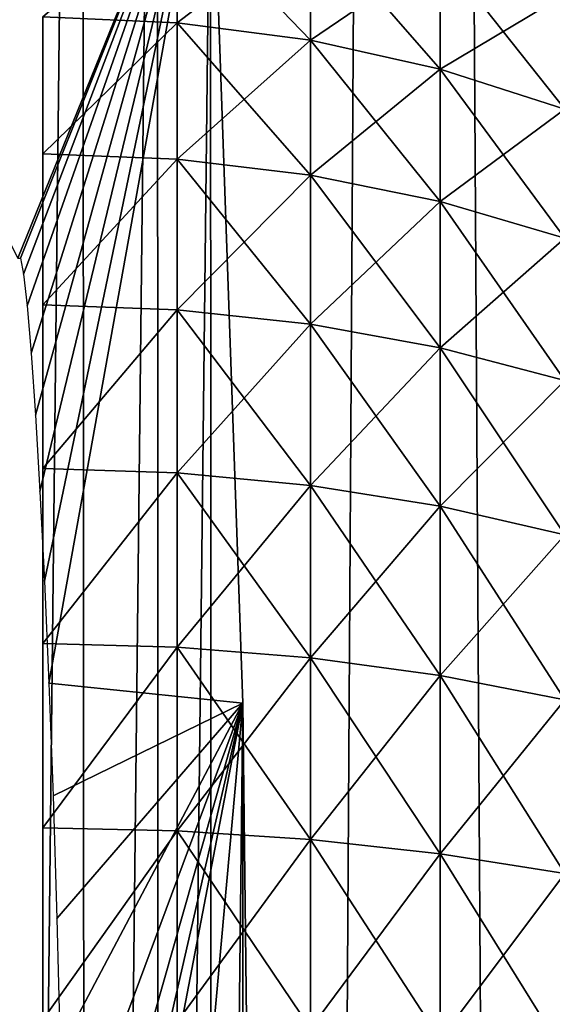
# Model space of a CAD drawing. Header units: millimetres. Extents: x -250 to 250, y -250 to 250.
# Tile 95 of 120: x 71.86 to 72.835, y 1.131 to 2.932. Entities that reach past the tile are written whole.
import ezdxf

# ---------------------------------------------------------------- set-up
doc = ezdxf.new("R2010")
doc.units = ezdxf.units.MM
doc.header["$LTSCALE"] = 26.699852
for name, color, linetype in [('11', 7, 'CONTINUOUS'), ('17', 7, 'CONTINUOUS'), ('3', 7, 'CONTINUOUS'), ('4', 7, 'CONTINUOUS'), ('9', 7, 'CONTINUOUS')]:
    doc.layers.add(name, color=color, linetype=linetype)

msp = doc.modelspace()

# ---------------------------------------------------------------- linework, layer by layer
at = {"layer": '11', "color": 254, "linetype": 'Continuous', "true_color": 0xcccccc}
for points in [[(71.799, 8.3847, -0.038), (71.9746, 6.7158, -0.0529), (71.8078, -8.3094, -0.0387), (71.799, 8.3847, -0.038)], [(71.9746, 6.7158, -0.0529), (71.9809, -6.6485, -0.0534), (71.8078, -8.3094, -0.0387), (71.9746, 6.7158, -0.0529)], [(71.9746, 6.7158, -0.0529), (72.1113, 5.043, -0.0645), (71.9809, -6.6485, -0.0534), (71.9746, 6.7158, -0.0529)], [(72.1113, 5.043, -0.0645), (72.1154, -4.9841, -0.0648), (71.9809, -6.6485, -0.0534), (72.1113, 5.043, -0.0645)], [(72.1113, 5.043, -0.0645), (72.2092, 3.3648, -0.0728), (72.1154, -4.9841, -0.0648), (72.1113, 5.043, -0.0645)], [(72.2092, 3.3648, -0.0728), (72.2114, -3.3172, -0.073), (72.1154, -4.9841, -0.0648), (72.2092, 3.3648, -0.0728)], [(72.2092, 3.3648, -0.0728), (72.2681, 1.6822, -0.0778), (72.2114, -3.3172, -0.073), (72.2092, 3.3648, -0.0728)], [(72.2681, 1.6822, -0.0778), (72.2688, -1.6526, -0.0779), (72.2114, -3.3172, -0.073), (72.2681, 1.6822, -0.0778)], [(72.2681, 1.6822, -0.0778), (72.2877, 0, -0.0795), (72.2688, -1.6526, -0.0779), (72.2681, 1.6822, -0.0778)]]:
    msp.add_3dface(points, dxfattribs=at)
at = {"layer": '17', "color": 254, "linetype": 'Continuous', "true_color": 0xcccccc}
for points in [[(72.1484, 3.1481, 24.1034), (71.9021, 2.9375, 24.4106), (72.1484, 2.9267, 24.4018), (72.1484, 3.1481, 24.1034)], [(72.1484, 2.9267, 19.598), (71.9021, 2.9375, 19.5892), (72.1484, 3.1481, 19.8964), (72.1484, 2.9267, 19.598)], [(72.1484, 2.9267, 19.598), (72.1484, 3.1481, 19.8964), (72.3919, 2.8948, 19.6242), (72.1484, 2.9267, 19.598)], [(72.3919, 2.8948, 19.6242), (72.1484, 3.1481, 19.8964), (72.3919, 3.1137, 19.9194), (72.3919, 2.8948, 19.6242)], [(72.1484, 3.1481, 24.1034), (72.1484, 2.9267, 24.4018), (72.3919, 3.1137, 24.0804), (72.1484, 3.1481, 24.1034)], [(72.3919, 3.1137, 24.0804), (72.1484, 2.9267, 24.4018), (72.3919, 2.8948, 24.3756), (72.3919, 3.1137, 24.0804)], [(72.3919, 2.8948, 19.6242), (72.3919, 3.1137, 19.9194), (72.6292, 2.8419, 19.6676), (72.3919, 2.8948, 19.6242)], [(72.6292, 2.8419, 19.6676), (72.3919, 3.1137, 19.9194), (72.6292, 3.0568, 19.9574), (72.6292, 2.8419, 19.6676)], [(72.3919, 3.1137, 24.0804), (72.3919, 2.8948, 24.3756), (72.6292, 3.0568, 24.0424), (72.3919, 3.1137, 24.0804)], [(72.6292, 3.0568, 24.0424), (72.3919, 2.8948, 24.3756), (72.6292, 2.8419, 24.3322), (72.6292, 3.0568, 24.0424)], [(72.6292, 2.8419, 19.6676), (72.6292, 3.0568, 19.9574), (72.8573, 2.7688, 19.7276), (72.6292, 2.8419, 19.6676)], [(72.8573, 2.7688, 19.7276), (72.6292, 3.0568, 19.9574), (72.8573, 2.9782, 20.0099), (72.8573, 2.7688, 19.7276)], [(72.6292, 3.0568, 24.0424), (72.6292, 2.8419, 24.3322), (72.8573, 2.9782, 23.9898), (72.6292, 3.0568, 24.0424)], [(72.8573, 2.9782, 23.9898), (72.6292, 2.8419, 24.3322), (72.8573, 2.7688, 24.2722), (72.8573, 2.9782, 23.9898)], [(71.9021, 2.9375, 24.4106), (71.9021, 2.687, 24.6869), (72.1484, 2.9267, 24.4018), (71.9021, 2.9375, 24.4106)], [(71.9021, 2.687, 19.3129), (71.9021, 2.9375, 19.5892), (72.1484, 2.9267, 19.598), (71.9021, 2.687, 19.3129)], [(72.1484, 2.9267, 24.4018), (71.9021, 2.687, 24.6869), (72.1484, 2.6772, 24.6771), (72.1484, 2.9267, 24.4018)], [(72.1484, 2.6772, 19.3227), (71.9021, 2.687, 19.3129), (72.1484, 2.9267, 19.598), (72.1484, 2.6772, 19.3227)], [(72.1484, 2.6772, 19.3227), (72.1484, 2.9267, 19.598), (72.3919, 2.648, 19.3519), (72.1484, 2.6772, 19.3227)], [(72.3919, 2.648, 19.3519), (72.1484, 2.9267, 19.598), (72.3919, 2.8948, 19.6242), (72.3919, 2.648, 19.3519)], [(72.1484, 2.9267, 24.4018), (72.1484, 2.6772, 24.6771), (72.3919, 2.8948, 24.3756), (72.1484, 2.9267, 24.4018)], [(72.3919, 2.8948, 24.3756), (72.1484, 2.6772, 24.6771), (72.3919, 2.648, 24.6479), (72.3919, 2.8948, 24.3756)], [(72.3919, 2.648, 19.3519), (72.3919, 2.8948, 19.6242), (72.6292, 2.5996, 19.4003), (72.3919, 2.648, 19.3519)], [(72.6292, 2.5996, 19.4003), (72.3919, 2.8948, 19.6242), (72.6292, 2.8419, 19.6676), (72.6292, 2.5996, 19.4003)], [(72.3919, 2.8948, 24.3756), (72.3919, 2.648, 24.6479), (72.6292, 2.8419, 24.3322), (72.3919, 2.8948, 24.3756)], [(72.6292, 2.8419, 24.3322), (72.3919, 2.648, 24.6479), (72.6292, 2.5996, 24.5995), (72.6292, 2.8419, 24.3322)], [(72.6292, 2.5996, 19.4003), (72.6292, 2.8419, 19.6676), (72.8573, 2.5327, 19.4672), (72.6292, 2.5996, 19.4003)], [(72.8573, 2.5327, 19.4672), (72.6292, 2.8419, 19.6676), (72.8573, 2.7688, 19.7276), (72.8573, 2.5327, 19.4672)], [(72.6292, 2.8419, 24.3322), (72.6292, 2.5996, 24.5995), (72.8573, 2.7688, 24.2722), (72.6292, 2.8419, 24.3322)], [(72.8573, 2.7688, 24.2722), (72.6292, 2.5996, 24.5995), (72.8573, 2.5327, 24.5326), (72.8573, 2.7688, 24.2722)], [(71.9021, 2.687, 24.6869), (71.9021, 2.4107, 24.9373), (72.1484, 2.6772, 24.6771), (71.9021, 2.687, 24.6869)], [(71.9021, 2.4107, 19.0625), (71.9021, 2.687, 19.3129), (72.1484, 2.6772, 19.3227), (71.9021, 2.4107, 19.0625)], [(72.1484, 2.6772, 24.6771), (71.9021, 2.4107, 24.9373), (72.1484, 2.4019, 24.9266), (72.1484, 2.6772, 24.6771)], [(72.1484, 2.4019, 19.0731), (71.9021, 2.4107, 19.0625), (72.1484, 2.6772, 19.3227), (72.1484, 2.4019, 19.0731)], [(72.1484, 2.4019, 19.0731), (72.1484, 2.6772, 19.3227), (72.3919, 2.3757, 19.1051), (72.1484, 2.4019, 19.0731)], [(72.3919, 2.3757, 19.1051), (72.1484, 2.6772, 19.3227), (72.3919, 2.648, 19.3519), (72.3919, 2.3757, 19.1051)], [(72.1484, 2.6772, 24.6771), (72.1484, 2.4019, 24.9266), (72.3919, 2.648, 24.6479), (72.1484, 2.6772, 24.6771)], [(72.3919, 2.648, 24.6479), (72.1484, 2.4019, 24.9266), (72.3919, 2.3757, 24.8947), (72.3919, 2.648, 24.6479)], [(72.3919, 2.3757, 19.1051), (72.3919, 2.648, 19.3519), (72.6292, 2.3323, 19.158), (72.3919, 2.3757, 19.1051)], [(72.6292, 2.3323, 19.158), (72.3919, 2.648, 19.3519), (72.6292, 2.5996, 19.4003), (72.6292, 2.3323, 19.158)], [(72.3919, 2.648, 24.6479), (72.3919, 2.3757, 24.8947), (72.6292, 2.5996, 24.5995), (72.3919, 2.648, 24.6479)], [(72.6292, 2.5996, 24.5995), (72.3919, 2.3757, 24.8947), (72.6292, 2.3323, 24.8418), (72.6292, 2.5996, 24.5995)], [(72.6292, 2.3323, 19.158), (72.6292, 2.5996, 19.4003), (72.8573, 2.2723, 19.2311), (72.6292, 2.3323, 19.158)], [(72.8573, 2.2723, 19.2311), (72.6292, 2.5996, 19.4003), (72.8573, 2.5327, 19.4672), (72.8573, 2.2723, 19.2311)], [(72.6292, 2.5996, 24.5995), (72.6292, 2.3323, 24.8418), (72.8573, 2.5327, 24.5326), (72.6292, 2.5996, 24.5995)], [(72.8573, 2.5327, 24.5326), (72.6292, 2.3323, 24.8418), (72.8573, 2.2723, 24.7687), (72.8573, 2.5327, 24.5326)], [(71.9021, 2.4107, 24.9373), (71.9021, 2.1112, 25.1595), (72.1484, 2.4019, 24.9266), (71.9021, 2.4107, 24.9373)], [(71.9021, 2.1112, 18.8403), (71.9021, 2.4107, 19.0625), (72.1484, 2.4019, 19.0731), (71.9021, 2.1112, 18.8403)], [(72.1484, 2.4019, 24.9266), (71.9021, 2.1112, 25.1595), (72.1484, 2.1035, 25.148), (72.1484, 2.4019, 24.9266)], [(72.1484, 2.1035, 18.8518), (71.9021, 2.1112, 18.8403), (72.1484, 2.4019, 19.0731), (72.1484, 2.1035, 18.8518)], [(72.1484, 2.1035, 18.8518), (72.1484, 2.4019, 19.0731), (72.3919, 2.0805, 18.8862), (72.1484, 2.1035, 18.8518)], [(72.3919, 2.0805, 18.8862), (72.1484, 2.4019, 19.0731), (72.3919, 2.3757, 19.1051), (72.3919, 2.0805, 18.8862)], [(72.1484, 2.4019, 24.9266), (72.1484, 2.1035, 25.148), (72.3919, 2.3757, 24.8947), (72.1484, 2.4019, 24.9266)], [(72.3919, 2.3757, 24.8947), (72.1484, 2.1035, 25.148), (72.3919, 2.0805, 25.1136), (72.3919, 2.3757, 24.8947)], [(72.3919, 2.0805, 18.8862), (72.3919, 2.3757, 19.1051), (72.6292, 2.0425, 18.9431), (72.3919, 2.0805, 18.8862)], [(72.6292, 2.0425, 18.9431), (72.3919, 2.3757, 19.1051), (72.6292, 2.3323, 19.158), (72.6292, 2.0425, 18.9431)], [(72.3919, 2.3757, 24.8947), (72.3919, 2.0805, 25.1136), (72.6292, 2.3323, 24.8418), (72.3919, 2.3757, 24.8947)], [(72.6292, 2.3323, 24.8418), (72.3919, 2.0805, 25.1136), (72.6292, 2.0425, 25.0567), (72.6292, 2.3323, 24.8418)], [(72.6292, 2.0425, 18.9431), (72.6292, 2.3323, 19.158), (72.8573, 1.9899, 19.0217), (72.6292, 2.0425, 18.9431)], [(72.8573, 1.9899, 19.0217), (72.6292, 2.3323, 19.158), (72.8573, 2.2723, 19.2311), (72.8573, 1.9899, 19.0217)], [(72.6292, 2.3323, 24.8418), (72.6292, 2.0425, 25.0567), (72.8573, 2.2723, 24.7687), (72.6292, 2.3323, 24.8418)], [(72.8573, 2.2723, 24.7687), (72.6292, 2.0425, 25.0567), (72.8573, 1.9899, 24.9781), (72.8573, 2.2723, 24.7687)], [(71.9021, 2.1112, 25.1595), (71.9021, 1.7913, 25.3512), (72.1484, 2.1035, 25.148), (71.9021, 2.1112, 25.1595)], [(71.9021, 1.7913, 18.6486), (71.9021, 2.1112, 18.8403), (72.1484, 2.1035, 18.8518), (71.9021, 1.7913, 18.6486)], [(72.1484, 2.1035, 25.148), (71.9021, 1.7913, 25.3512), (72.1484, 1.7848, 25.339), (72.1484, 2.1035, 25.148)], [(72.1484, 1.7848, 18.6608), (71.9021, 1.7913, 18.6486), (72.1484, 2.1035, 18.8518), (72.1484, 1.7848, 18.6608)], [(72.1484, 1.7848, 18.6608), (72.1484, 2.1035, 18.8518), (72.3919, 1.7653, 18.6973), (72.1484, 1.7848, 18.6608)], [(72.3919, 1.7653, 18.6973), (72.1484, 2.1035, 18.8518), (72.3919, 2.0805, 18.8862), (72.3919, 1.7653, 18.6973)], [(72.1484, 2.1035, 25.148), (72.1484, 1.7848, 25.339), (72.3919, 2.0805, 25.1136), (72.1484, 2.1035, 25.148)], [(72.3919, 2.0805, 25.1136), (72.1484, 1.7848, 25.339), (72.3919, 1.7653, 25.3025), (72.3919, 2.0805, 25.1136)], [(72.3919, 1.7653, 18.6973), (72.3919, 2.0805, 18.8862), (72.6292, 1.733, 18.7576), (72.3919, 1.7653, 18.6973)], [(72.6292, 1.733, 18.7576), (72.3919, 2.0805, 18.8862), (72.6292, 2.0425, 18.9431), (72.6292, 1.733, 18.7576)], [(72.3919, 2.0805, 25.1136), (72.3919, 1.7653, 25.3025), (72.6292, 2.0425, 25.0567), (72.3919, 2.0805, 25.1136)], [(72.6292, 2.0425, 25.0567), (72.3919, 1.7653, 25.3025), (72.6292, 1.733, 25.2422), (72.6292, 2.0425, 25.0567)], [(72.6292, 1.733, 18.7576), (72.6292, 2.0425, 18.9431), (72.8573, 1.6885, 18.841), (72.6292, 1.733, 18.7576)], [(72.8573, 1.6885, 18.841), (72.6292, 2.0425, 18.9431), (72.8573, 1.9899, 19.0217), (72.8573, 1.6885, 18.841)], [(72.6292, 2.0425, 25.0567), (72.6292, 1.733, 25.2422), (72.8573, 1.9899, 24.9781), (72.6292, 2.0425, 25.0567)], [(72.8573, 1.9899, 24.9781), (72.6292, 1.733, 25.2422), (72.8573, 1.6885, 25.1588), (72.8573, 1.9899, 24.9781)], [(71.9021, 1.7913, 25.3512), (71.9021, 1.4542, 25.5106), (72.1484, 1.7848, 25.339), (71.9021, 1.7913, 25.3512)], [(71.9021, 1.4542, 18.4892), (71.9021, 1.7913, 18.6486), (72.1484, 1.7848, 18.6608), (71.9021, 1.4542, 18.4892)], [(72.1484, 1.7848, 25.339), (71.9021, 1.4542, 25.5106), (72.1484, 1.4489, 25.4979), (72.1484, 1.7848, 25.339)], [(72.1484, 1.4489, 18.5019), (71.9021, 1.4542, 18.4892), (72.1484, 1.7848, 18.6608), (72.1484, 1.4489, 18.5019)], [(72.1484, 1.4489, 18.5019), (72.1484, 1.7848, 18.6608), (72.3919, 1.4331, 18.5402), (72.1484, 1.4489, 18.5019)], [(72.3919, 1.4331, 18.5402), (72.1484, 1.7848, 18.6608), (72.3919, 1.7653, 18.6973), (72.3919, 1.4331, 18.5402)], [(72.1484, 1.7848, 25.339), (72.1484, 1.4489, 25.4979), (72.3919, 1.7653, 25.3025), (72.1484, 1.7848, 25.339)], [(72.3919, 1.7653, 25.3025), (72.1484, 1.4489, 25.4979), (72.3919, 1.4331, 25.4596), (72.3919, 1.7653, 25.3025)], [(72.3919, 1.4331, 18.5402), (72.3919, 1.7653, 18.6973), (72.6292, 1.4069, 18.6034), (72.3919, 1.4331, 18.5402)], [(72.6292, 1.4069, 18.6034), (72.3919, 1.7653, 18.6973), (72.6292, 1.733, 18.7576), (72.6292, 1.4069, 18.6034)], [(72.3919, 1.7653, 25.3025), (72.3919, 1.4331, 25.4596), (72.6292, 1.733, 25.2422), (72.3919, 1.7653, 25.3025)], [(72.6292, 1.733, 25.2422), (72.3919, 1.4331, 25.4596), (72.6292, 1.4069, 25.3964), (72.6292, 1.733, 25.2422)], [(72.6292, 1.4069, 18.6034), (72.6292, 1.733, 18.7576), (72.8573, 1.3707, 18.6907), (72.6292, 1.4069, 18.6034)], [(72.8573, 1.3707, 18.6907), (72.6292, 1.733, 18.7576), (72.8573, 1.6885, 18.841), (72.8573, 1.3707, 18.6907)], [(72.6292, 1.733, 25.2422), (72.6292, 1.4069, 25.3964), (72.8573, 1.6885, 25.1588), (72.6292, 1.733, 25.2422)], [(72.8573, 1.6885, 25.1588), (72.6292, 1.4069, 25.3964), (72.8573, 1.3707, 25.3091), (72.8573, 1.6885, 25.1588)], [(71.9021, 1.4542, 25.5106), (71.9021, 1.1031, 25.6363), (72.1484, 1.4489, 25.4979), (71.9021, 1.4542, 25.5106)], [(71.9021, 1.1031, 18.3635), (71.9021, 1.4542, 18.4892), (72.1484, 1.4489, 18.5019), (71.9021, 1.1031, 18.3635)], [(72.1484, 1.4489, 25.4979), (71.9021, 1.1031, 25.6363), (72.1484, 1.0991, 25.623), (72.1484, 1.4489, 25.4979)], [(72.1484, 1.0991, 18.3768), (71.9021, 1.1031, 18.3635), (72.1484, 1.4489, 18.5019), (72.1484, 1.0991, 18.3768)], [(72.1484, 1.0991, 18.3768), (72.1484, 1.4489, 18.5019), (72.3919, 1.0871, 18.4164), (72.1484, 1.0991, 18.3768)], [(72.3919, 1.0871, 18.4164), (72.1484, 1.4489, 18.5019), (72.3919, 1.4331, 18.5402), (72.3919, 1.0871, 18.4164)], [(72.1484, 1.4489, 25.4979), (72.1484, 1.0991, 25.623), (72.3919, 1.4331, 25.4596), (72.1484, 1.4489, 25.4979)], [(72.3919, 1.4331, 25.4596), (72.1484, 1.0991, 25.623), (72.3919, 1.0871, 25.5834), (72.3919, 1.4331, 25.4596)], [(72.3919, 1.0871, 18.4164), (72.3919, 1.4331, 18.5402), (72.6292, 1.0672, 18.4818), (72.3919, 1.0871, 18.4164)], [(72.6292, 1.0672, 18.4818), (72.3919, 1.4331, 18.5402), (72.6292, 1.4069, 18.6034), (72.6292, 1.0672, 18.4818)], [(72.3919, 1.4331, 25.4596), (72.3919, 1.0871, 25.5834), (72.6292, 1.4069, 25.3964), (72.3919, 1.4331, 25.4596)], [(72.6292, 1.4069, 25.3964), (72.3919, 1.0871, 25.5834), (72.6292, 1.0672, 25.518), (72.6292, 1.4069, 25.3964)], [(72.6292, 1.0672, 18.4818), (72.6292, 1.4069, 18.6034), (72.8573, 1.0397, 18.5723), (72.6292, 1.0672, 18.4818)], [(72.8573, 1.0397, 18.5723), (72.6292, 1.4069, 18.6034), (72.8573, 1.3707, 18.6907), (72.8573, 1.0397, 18.5723)], [(72.6292, 1.4069, 25.3964), (72.6292, 1.0672, 25.518), (72.8573, 1.3707, 25.3091), (72.6292, 1.4069, 25.3964)], [(72.8573, 1.3707, 25.3091), (72.6292, 1.0672, 25.518), (72.8573, 1.0397, 25.4275), (72.8573, 1.3707, 25.3091)]]:
    msp.add_3dface(points, dxfattribs=at)
at = {"layer": '3', "color": 253, "linetype": 'Continuous', "true_color": 0x98aaaf}
for points in [[(74.1627, -238.7477, -4.8411), (71.2518, 239.6318, -4.5371), (71.2446, -239.6339, -4.5363), (74.1627, -238.7477, -4.8411)], [(74.1684, 238.7459, -4.8417), (71.2518, 239.6318, -4.5371), (74.1627, -238.7477, -4.8411), (74.1684, 238.7459, -4.8417)]]:
    msp.add_3dface(points, dxfattribs=at)
at = {"layer": '4', "color": 253, "linetype": 'Continuous', "true_color": 0x98aaaf}
for points in [[(73.9001, 238.7799, -6.3216), (71.0001, -239.6612, -6.0191), (70.996, 239.6625, -6.0187), (73.9001, 238.7799, -6.3216)], [(73.9056, -238.7782, -6.3222), (71.0001, -239.6612, -6.0191), (73.9001, 238.7799, -6.3216), (73.9056, -238.7782, -6.3222)]]:
    msp.add_3dface(points, dxfattribs=at)
at = {"layer": '9', "color": 254, "linetype": 'Continuous', "true_color": 0xcccccc}
for points in [[(71.8566, 2.4963, 22.1356), (72.2092, 3.3648, -0.0728), (71.4212, 3.3513, 45.061), (71.8566, 2.4963, 22.1356)], [(71.8613, 2.4964, 21.8649), (72.2092, 3.3648, -0.0728), (71.8566, 2.4963, 22.1356), (71.8613, 2.4964, 21.8649)], [(71.867, 2.4671, 21.5958), (72.2092, 3.3648, -0.0728), (71.8613, 2.4964, 21.8649), (71.867, 2.4671, 21.5958)], [(71.8736, 2.4089, 21.3313), (72.2092, 3.3648, -0.0728), (71.867, 2.4671, 21.5958), (71.8736, 2.4089, 21.3313)], [(71.8809, 2.3225, 21.0747), (72.2092, 3.3648, -0.0728), (71.8736, 2.4089, 21.3313), (71.8809, 2.3225, 21.0747)], [(71.8888, 2.2088, 20.8289), (72.2092, 3.3648, -0.0728), (71.8809, 2.3225, 21.0747), (71.8888, 2.2088, 20.8289)], [(71.897, 2.0692, 20.5969), (72.2092, 3.3648, -0.0728), (71.8888, 2.2088, 20.8289), (71.897, 2.0692, 20.5969)], [(71.9053, 1.9053, 20.3812), (72.2092, 3.3648, -0.0728), (71.897, 2.0692, 20.5969), (71.9053, 1.9053, 20.3812)], [(71.9134, 1.719, 20.1846), (72.2092, 3.3648, -0.0728), (71.9053, 1.9053, 20.3812), (71.9134, 1.719, 20.1846)], [(72.2681, 1.6822, -0.0778), (72.2092, 3.3648, -0.0728), (71.9134, 1.719, 20.1846), (72.2681, 1.6822, -0.0778)], [(71.9211, 1.5126, 20.0094), (72.2681, 1.6822, -0.0778), (71.9134, 1.719, 20.1846), (71.9211, 1.5126, 20.0094)], [(71.9282, 1.2884, 19.8575), (72.2681, 1.6822, -0.0778), (71.9211, 1.5126, 20.0094), (71.9282, 1.2884, 19.8575)], [(71.9343, 1.0492, 19.7307), (72.2681, 1.6822, -0.0778), (71.9282, 1.2884, 19.8575), (71.9343, 1.0492, 19.7307)], [(71.9392, 0.7978, 19.6306), (72.2681, 1.6822, -0.0778), (71.9343, 1.0492, 19.7307), (71.9392, 0.7978, 19.6306)], [(71.9429, 0.5371, 19.5583), (72.2681, 1.6822, -0.0778), (71.9392, 0.7978, 19.6306), (71.9429, 0.5371, 19.5583)], [(71.9452, 0.2701, 19.5145), (72.2681, 1.6822, -0.0778), (71.9429, 0.5371, 19.5583), (71.9452, 0.2701, 19.5145)], [(71.9459, 0, 19.4999), (72.2681, 1.6822, -0.0778), (71.9452, 0.2701, 19.5145), (71.9459, 0, 19.4999)], [(72.1168, 0, 9.7102), (72.2681, 1.6822, -0.0778), (71.9459, 0, 19.4999), (72.1168, 0, 9.7102)], [(72.2877, 0, -0.0795), (72.2681, 1.6822, -0.0778), (72.1168, 0, 9.7102), (72.2877, 0, -0.0795)]]:
    msp.add_3dface(points, dxfattribs=at)

doc.saveas('drawing.dxf')
